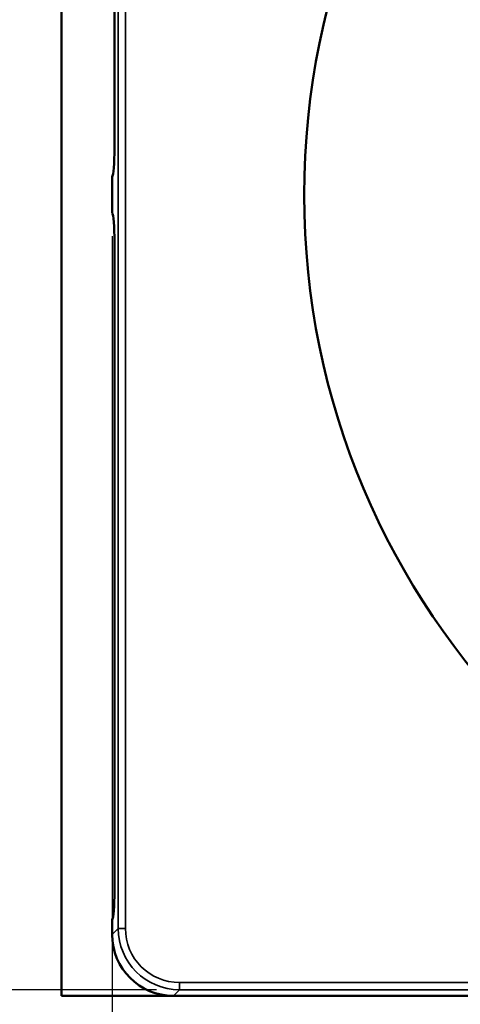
# Model space of a CAD drawing. Header units: inches. Extents: x 0 to 93.5, y 0 to 66.1.
# Tile 4 of 256: x 19.9 to 24.7, y 28.4 to 39.1. Entities that reach past the tile are written whole.
import ezdxf

# ---------------------------------------------------------------- set-up
doc = ezdxf.new("R2010")
doc.units = ezdxf.units.IN
doc.header["$LTSCALE"] = 4
doc.header["$MEASUREMENT"] = 0
for name, color, linetype, lineweight in [('Dimension (ANSI)', 7, 'Continuous', 25), ('Visible (ANSI)', 7, 'Continuous', 50), ('Visible Narrow (ANSI)', 7, 'Continuous', 35)]:
    doc.layers.add(name, color=color, linetype=linetype, lineweight=lineweight)
doc.styles.add('Note Text (ANSI)', font='arial.ttf')
doc.dimstyles.new('Default (ANSI)', dxfattribs={"dimscale": 4, "dimtxt": 0.24, "dimasz": 0.098425, "dimexe": 0.125, "dimexo": 0.0625, "dimgap": 0.031496, "dimtad": 0, "dimtih": 1, "dimtoh": 1, "dimrnd": 1e-08, "dimzin": 4, "dimdsep": 46, "dimtxsty": 'Note Text (ANSI)', "dimcen": 0.09, "dimdle": 0.393701, "dimclrd": 256, "dimclre": 256, "dimclrt": 256, "dimadec": 0, "dimazin": 1, "dimtfac": 0.5, "dimtofl": 0, "dimtmove": 0, "dimatfit": 3, "dimfxl": 1, "dimtolj": 1, "dimtzin": 4, "dimlwd": -1, "dimlwe": -1, "dimarcsym": 0})

# ---------------------------------------------------------------- blocks, each defined once
blk = doc.blocks.new('*D15')
at = {"layer": 'Defpoints', "color": 0, "transparency": 16777216}
for p in [(20.917, 37.021), (41.468, 37.021), (41.468, 20.482)]:
    blk.add_point(p, dxfattribs=at)
at = {"layer": 'Dimension (ANSI)', "transparency": 16777216}
for p, q in [((20.917, 36.771), (20.917, 19.982)), ((41.468, 36.771), (41.468, 19.982)), ((21.311, 20.482), (41.074, 20.482))]:
    blk.add_line(p, q, dxfattribs=at)
for points in [[(21.311, 20.547), (21.311, 20.416), (20.917, 20.482)], [(41.074, 20.547), (41.074, 20.416), (41.468, 20.482)]]:
    blk.add_solid(points, dxfattribs=at)
at = {"layer": 'Dimension (ANSI)', "transparency": 16777216, "insert": (29.561, 21.588), "char_height": 0.96, "attachment_point": 1, "style": 'Note Text (ANSI)'}
blk.add_mtext('\\A1;20.55', dxfattribs=at)
blk = doc.blocks.new('*D16')
at = {"layer": 'Defpoints', "color": 0, "transparency": 16777216}
for p in [(15.445, 45.918), (30.995, 45.918), (21.65, 28.583)]:
    blk.add_point(p, dxfattribs=at)
at = {"layer": 'Dimension (ANSI)', "transparency": 16777216}
for p, q in [((30.745, 45.918), (14.945, 45.918)), ((15.445, 28.976), (15.445, 45.524)), ((21.4, 28.583), (14.945, 28.583))]:
    blk.add_line(p, q, dxfattribs=at)
for points in [[(15.379, 45.524), (15.51, 45.524), (15.445, 45.918)], [(15.379, 28.976), (15.51, 28.976), (15.445, 28.583)]]:
    blk.add_solid(points, dxfattribs=at)
at = {"layer": 'Dimension (ANSI)', "transparency": 16777216, "insert": (14.338, 35.678), "char_height": 0.96, "attachment_point": 1, "rotation": 90, "style": 'Note Text (ANSI)'}
blk.add_mtext('\\A1;17.34', dxfattribs=at)

msp = doc.modelspace()

# ---------------------------------------------------------------- linework, layer by layer
at = {"layer": 'Visible (ANSI)'}
for p, q in [((20.366, 45.918), (20.366, 28.517)), ((20.943, 44.777), (20.943, 37.729)), ((20.917, 37.414), (20.917, 37.021)), ((20.943, 36.706), (20.943, 29.658)), ((20.917, 29.343), (20.917, 29.183)), ((20.366, 28.517), (21.584, 28.517)), ((21.584, 28.517), (40.801, 28.517))]:
    msp.add_line(p, q, dxfattribs=at)
msp.add_circle((31.193, 37.217), 8.189, dxfattribs=at)
for centre, major_axis, ratio, start_param, end_param in [((20.915, 37.729), (0, -0.315), 0.087489, 0.062541, 1.570796), ((20.915, 36.706), (0, -0.315), 0.087489, 1.570796, 3.079052), ((20.915, 29.658), (0, -0.315), 0.087489, 0.062541, 1.570796), ((21.589, 29.188), (-0.477, -0.477), 0.992433, 5.501585, 7.064785)]:
    msp.add_ellipse(centre, major_axis=major_axis, ratio=ratio, start_param=start_param, end_param=end_param, dxfattribs=at)
at = {"layer": 'Visible Narrow (ANSI)'}
for p, q in [((20.983, 45.185), (20.983, 29.249)), ((21.061, 29.249), (21.061, 45.185)), ((20.983, 29.249), (20.917, 29.183)), ((21.061, 29.249), (20.983, 29.249)), ((21.584, 28.517), (21.65, 28.583)), ((21.65, 28.661), (21.65, 28.583)), ((40.735, 28.661), (21.65, 28.661)), ((21.65, 28.583), (40.735, 28.583))]:
    msp.add_line(p, q, dxfattribs=at)
for major_axis, ratio in [((-0.476, -0.476), 0.994196), ((-0.421, -0.421), 0.992433)]:
    msp.add_ellipse((21.654, 29.254), major_axis=major_axis, ratio=ratio, start_param=5.501585, end_param=7.064785, dxfattribs=at)

# ---------------------------------------------------------------- dimensions: what is measured, and where the dimension line sits
at = {"layer": 'Dimension (ANSI)'}
for base, p1, p2, angle, picture, middle in [((15.4446, 45.9182), (21.6498, 28.5826), (30.9951, 45.9182), 90, '*D16', (15.4446, 37.2504)), ((41.468, 20.482), (20.917, 37.021), (41.468, 37.021), 180, '*D15', (31.193, 20.482))]:
    dim = msp.add_linear_dim(base=base, p1=p1, p2=p2, angle=angle, dimstyle='Default (ANSI)', override={"dimgap": 0.031496, "dimtad": 1, "dimtih": 0, "dimtoh": 0, "dimdec": 2, "dimtol": 0, "dimlim": 0, "dimtp": 0, "dimtm": 0, "dimtdec": 2, "dimatfit": 1}, dxfattribs=at)
    dim.commit()
    dim.dimension.update_dxf_attribs({"geometry": picture, "text_midpoint": middle, "dimtype": 160})

doc.saveas('drawing.dxf')
